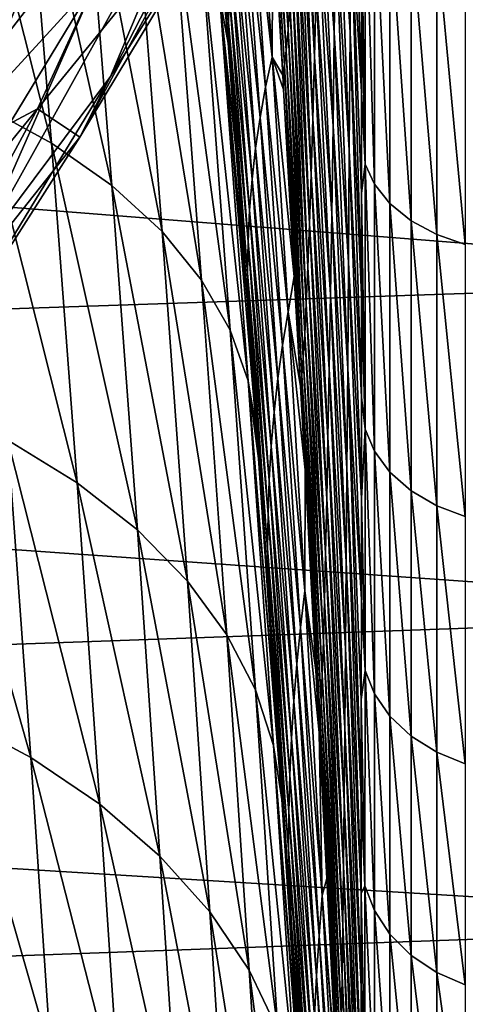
# Model space of a CAD drawing. Header units: metres. Extents: x -150 to 146, y -127 to 82.
# Tile 177 of 256: x 139.85 to 141.77, y -17.02 to -12.78. Entities that reach past the tile are written whole.
import ezdxf

# ---------------------------------------------------------------- set-up
doc = ezdxf.new("R2010")
doc.units = ezdxf.units.M
doc.layers.add('solid_ELLA_AP_WANNE_SW0001', color=7, linetype='CONTINUOUS')

msp = doc.modelspace()

# ---------------------------------------------------------------- linework, layer by layer
at = {"layer": 'solid_ELLA_AP_WANNE_SW0001'}
for points in [[(140.57962, -10.969088, -23.965221), (140.736191, -12.693287, -23.509228), (140.750381, -12.879901, -23.402994)], [(140.57962, -10.969088, -23.965221), (140.750381, -12.879901, -23.402994), (140.715317, -12.685892, -23.063654)], [(143.680542, -12.361906, 19.395445), (129.853088, -11.141673, 20.12121), (129.853088, -12.796, 19.111837)], [(140.244064, -13.022439, -1.463219), (141.198685, -11.16499, -2.347024), (140.702118, -11.931687, -3.105833)], [(140.244064, -13.022439, -1.463219), (140.798813, -12.142825, -0.589349), (141.198685, -11.16499, -2.347024)], [(141.219238, -11.952139, -71.203545), (141.225235, -11.475572, -71.876038), (141.275284, -12.831608, -72.262512)], [(141.225235, -11.475572, -71.876038), (141.278763, -12.298133, -72.899628), (141.275284, -12.831608, -72.262512)], [(141.06076, -11.768947, -65.634369), (141.070251, -11.510889, -66.400734), (141.12175, -12.938793, -66.237534)], [(141.070251, -11.510889, -66.400734), (141.129288, -12.646799, -67.014641), (141.12175, -12.938793, -66.237534)], [(139.563232, -11.634864, -21.072533), (139.989502, -13.309656, -20.429131), (139.689346, -13.146379, -20.151321)], [(139.563232, -11.634864, -21.072533), (139.865219, -11.777221, -21.365191), (139.989502, -13.309656, -20.429131)], [(139.640564, -13.199569, -4.778028), (140.27951, -11.639323, -5.894131), (139.840714, -12.056968, -6.58533)], [(139.640564, -13.199569, -4.778028), (140.184708, -12.604594, -3.920872), (140.27951, -11.639323, -5.894131)], [(140.931946, -11.72576, -59.627136), (140.94165, -11.643371, -60.443764), (141.008347, -12.821463, -60.856384)], [(140.94165, -11.643371, -60.443764), (141.016541, -12.706763, -61.668255), (141.008347, -12.821463, -60.856384)], [(141.144852, -11.987736, -68.527588), (141.152847, -11.621915, -69.2612), (141.207535, -12.833137, -69.797722)], [(141.152847, -11.621915, -69.2612), (141.213333, -12.404967, -70.510391), (141.207535, -12.833137, -69.797722)], [(140.922531, -11.784986, -58.808826), (140.931946, -11.72576, -59.627136), (141.000397, -12.911357, -60.040962)], [(140.931946, -11.72576, -59.627136), (141.008347, -12.821463, -60.856384), (141.000397, -12.911357, -60.040962)], [(141.278763, -12.298133, -72.899628), (141.282303, -11.741104, -73.512817), (141.323898, -13.088902, -73.720642)], [(141.282303, -11.741104, -73.512817), (141.323853, -12.654087, -74.108871), (141.323898, -13.088902, -73.720642)], [(139.865219, -11.777221, -21.365191), (140.249649, -13.492385, -20.73057), (139.989502, -13.309656, -20.429131)], [(139.865219, -11.777221, -21.365191), (140.12677, -11.937754, -21.682779), (140.249649, -13.492385, -20.73057)], [(141.051498, -12.004012, -64.857513), (141.06076, -11.768947, -65.634369), (141.11438, -13.204934, -65.448166)], [(141.06076, -11.768947, -65.634369), (141.12175, -12.938793, -66.237534), (141.11438, -13.204934, -65.448166)], [(140.674835, -11.8064, -28.158285), (140.752228, -12.789687, -28.112988), (140.69545, -12.15593, -24.470146)], [(140.754929, -12.66428, -31.829077), (140.752228, -12.789687, -28.112988), (140.674835, -11.8064, -28.158285)], [(140.922531, -11.784986, -58.808826), (140.985214, -13.01705, -58.404144), (140.942719, -12.302055, -58.159)], [(140.922531, -11.784986, -58.808826), (140.992661, -12.976336, -59.223095), (140.985214, -13.01705, -58.404144)], [(140.922531, -11.784986, -58.808826), (141.000397, -12.911357, -60.040962), (140.992661, -12.976336, -59.223095)], [(139.652481, -13.814076, -2.395124), (140.702118, -11.931687, -3.105833), (140.184708, -12.604594, -3.920872)], [(139.652481, -13.814076, -2.395124), (140.244064, -13.022439, -1.463219), (140.702118, -11.931687, -3.105833)], [(140.12677, -11.937754, -21.682779), (140.465729, -13.690544, -21.049215), (140.249649, -13.492385, -20.73057)], [(140.12677, -11.937754, -21.682779), (140.343796, -12.112887, -22.018505), (140.465729, -13.690544, -21.049215)], [(140.875259, -11.940543, -54.229591), (140.940048, -12.939069, -54.531906), (140.842255, -12.057524, -50.474987)], [(140.942719, -12.302055, -58.159), (140.940048, -12.939069, -54.531906), (140.875259, -11.940543, -54.229591)], [(141.213333, -12.404967, -70.510391), (141.219238, -11.952139, -71.203545), (141.271881, -13.340564, -71.602631)], [(141.219238, -11.952139, -71.203545), (141.275284, -12.831608, -72.262512), (141.271881, -13.340564, -71.602631)], [(139.284515, -13.506558, 5.406961), (140.484161, -11.954402, 4.305346), (139.929962, -13.161298, 3.432348)], [(139.284515, -13.506558, 5.406961), (139.83725, -12.2259, 6.277661), (140.484161, -11.954402, 4.305346)], [(139.929962, -13.161298, 3.432348), (140.484161, -11.954402, 4.305346), (140.672623, -12.249282, 1.802276)], [(141.136993, -12.329572, -67.778366), (141.144852, -11.987736, -68.527588), (141.201843, -13.235744, -69.066666)], [(141.144852, -11.987736, -68.527588), (141.207535, -12.833137, -69.797722), (141.201843, -13.235744, -69.066666)], [(141.042435, -12.215667, -64.071289), (141.051498, -12.004012, -64.857513), (141.107162, -13.444711, -64.647751)], [(141.051498, -12.004012, -64.857513), (141.11438, -13.204934, -65.448166), (141.107162, -13.444711, -64.647751)], [(140.842255, -12.057524, -50.474987), (140.911621, -13.068822, -50.733875), (140.814575, -12.176015, -46.730534)], [(140.940048, -12.939069, -54.531906), (140.911621, -13.068822, -50.733875), (140.842255, -12.057524, -50.474987)], [(140.343796, -12.112887, -22.018505), (140.63559, -13.899713, -21.378288), (140.465729, -13.690544, -21.049215)], [(140.343796, -12.112887, -22.018505), (140.514145, -12.298656, -22.365198), (140.63559, -13.899713, -21.378288)], [(140.112198, -13.284482, 0.919459), (140.798813, -12.142825, -0.589349), (140.244064, -13.022439, -1.463219)], [(140.112198, -13.284482, 0.919459), (140.672623, -12.249282, 1.802276), (140.798813, -12.142825, -0.589349)], [(140.736191, -12.693287, -23.509228), (140.69545, -12.15593, -24.470146), (140.77092, -13.134495, -24.375166)], [(140.752228, -12.789687, -28.112988), (140.77092, -13.134495, -24.375166), (140.69545, -12.15593, -24.470146)], [(141.339828, -13.400149, -73.598473), (141.323776, -12.222025, -74.472191), (141.339691, -12.163116, -74.678627)], [(141.339691, -12.163116, -74.678627), (141.380356, -12.241933, -74.777023), (141.380463, -13.487007, -73.689865)], [(141.339828, -13.400149, -73.598473), (141.339691, -12.163116, -74.678627), (141.380463, -13.487007, -73.689865)], [(140.814575, -12.176015, -46.730534), (140.887772, -13.19971, -46.943188), (140.792114, -12.296005, -42.995392)], [(140.911621, -13.068822, -50.733875), (140.887772, -13.19971, -46.943188), (140.814575, -12.176015, -46.730534)], [(139.929962, -13.161298, 3.432348), (140.672623, -12.249282, 1.802276), (140.112198, -13.284482, 0.919459)], [(141.033585, -12.403569, -63.276878), (141.042435, -12.215667, -64.071289), (141.100128, -13.65771, -63.837601)], [(141.042435, -12.215667, -64.071289), (141.107162, -13.444711, -64.647751), (141.100128, -13.65771, -63.837601)], [(141.339828, -13.400149, -73.598473), (141.323853, -12.654087, -74.108871), (141.323776, -12.222025, -74.472191)], [(141.380356, -12.241933, -74.777023), (141.447021, -12.317258, -74.871071), (141.447098, -13.570023, -73.777214)], [(141.380463, -13.487007, -73.689865), (141.380356, -12.241933, -74.777023), (141.447098, -13.570023, -73.777214)], [(140.514145, -12.298656, -22.365198), (140.758896, -14.115364, -21.711088), (140.63559, -13.899713, -21.378288)], [(140.514145, -12.298656, -22.365198), (140.637512, -12.490973, -22.715773), (140.758896, -14.115364, -21.711088)], [(140.792114, -12.296005, -42.995392), (140.868393, -13.331724, -43.159229), (140.774765, -12.417477, -39.268166)], [(140.887772, -13.19971, -46.943188), (140.868393, -13.331724, -43.159229), (140.792114, -12.296005, -42.995392)], [(140.942719, -12.302055, -58.159), (140.985214, -13.01705, -58.404144), (140.940048, -12.939069, -54.531906)], [(141.129288, -12.646799, -67.014641), (141.136993, -12.329572, -67.778366), (141.196259, -13.612039, -68.318398)], [(141.136993, -12.329572, -67.778366), (141.201843, -13.235744, -69.066666), (141.196259, -13.612039, -68.318398)], [(141.275284, -12.831608, -72.262512), (141.278763, -12.298133, -72.899628), (141.323959, -13.964556, -72.861565)], [(141.278763, -12.298133, -72.899628), (141.323944, -13.525604, -73.305847), (141.323959, -13.964556, -72.861565)], [(141.278763, -12.298133, -72.899628), (141.323898, -13.088902, -73.720642), (141.323944, -13.525604, -73.305847)], [(141.447021, -12.317258, -74.871071), (141.537994, -12.384173, -74.954628), (141.53804, -13.643779, -73.854836)], [(141.447098, -13.570023, -73.777214), (141.447021, -12.317258, -74.871071), (141.53804, -13.643779, -73.854836)], [(143.680542, -13.892014, 18.330629), (143.680542, -12.361906, 19.395445), (129.853088, -12.796, 19.111837)], [(140.774765, -12.417477, -39.268166), (140.853439, -13.464849, -39.38097), (140.762405, -12.54025, -35.546757)], [(140.868393, -13.331724, -43.159229), (140.853439, -13.464849, -39.38097), (140.774765, -12.417477, -39.268166)], [(141.024948, -12.567381, -62.475471), (141.033585, -12.403569, -63.276878), (141.093262, -13.843525, -63.019024)], [(141.033585, -12.403569, -63.276878), (141.100128, -13.65771, -63.837601), (141.093262, -13.843525, -63.019024)], [(141.207535, -12.833137, -69.797722), (141.213333, -12.404967, -70.510391), (141.268524, -13.824045, -70.921158)], [(141.213333, -12.404967, -70.510391), (141.271881, -13.340564, -71.602631), (141.268524, -13.824045, -70.921158)], [(141.537994, -12.384173, -74.954628), (141.648514, -12.43838, -75.022331), (141.648544, -13.703538, -73.917732)], [(141.53804, -13.643779, -73.854836), (141.537994, -12.384173, -74.954628), (141.648544, -13.703538, -73.917732)], [(141.648514, -12.43838, -75.022331), (141.77153, -12.477073, -75.070679), (141.77153, -13.746204, -73.962646)], [(141.648544, -13.703538, -73.917732), (141.648514, -12.43838, -75.022331), (141.77153, -13.746204, -73.962646)], [(140.637512, -12.490973, -22.715773), (140.83699, -14.333152, -22.041384), (140.758896, -14.115364, -21.711088)], [(140.637512, -12.490973, -22.715773), (140.715317, -12.685892, -23.063654), (140.83699, -14.333152, -22.041384)], [(140.762405, -12.54025, -35.546757), (140.842773, -13.598893, -35.606869), (140.754929, -12.66428, -31.829077)], [(140.853439, -13.464849, -39.38097), (140.842773, -13.598893, -35.606869), (140.762405, -12.54025, -35.546757)], [(141.016541, -12.706763, -61.668255), (141.024948, -12.567381, -62.475471), (141.086563, -14.001748, -62.193329)], [(141.024948, -12.567381, -62.475471), (141.093262, -13.843525, -63.019024), (141.086563, -14.001748, -62.193329)], [(139.02803, -14.512389, -3.378767), (140.184708, -12.604594, -3.920872), (139.640564, -13.199569, -4.778028)], [(139.02803, -14.512389, -3.378767), (139.652481, -13.814076, -2.395124), (140.184708, -12.604594, -3.920872)], [(140.754929, -12.66428, -31.829077), (140.836334, -13.733816, -31.835394), (140.752228, -12.789687, -28.112988)], [(140.842773, -13.598893, -35.606869), (140.836334, -13.733816, -31.835394), (140.754929, -12.66428, -31.829077)], [(141.12175, -12.938793, -66.237534), (141.129288, -12.646799, -67.014641), (141.190796, -13.961334, -67.5541)], [(141.129288, -12.646799, -67.014641), (141.196259, -13.612039, -68.318398), (141.190796, -13.961334, -67.5541)], [(141.339828, -13.400149, -73.598473), (141.323898, -13.088902, -73.720642), (141.323853, -12.654087, -74.108871)], [(140.715317, -12.685892, -23.063654), (140.750381, -12.879901, -23.402994), (140.7854, -13.346669, -23.128778)], [(140.715317, -12.685892, -23.063654), (140.7854, -13.346669, -23.128778), (140.833313, -13.999932, -22.723932)], [(140.715317, -12.685892, -23.063654), (140.833313, -13.999932, -22.723932), (140.872574, -14.547802, -22.364595)], [(140.715317, -12.685892, -23.063654), (140.872574, -14.547802, -22.364595), (140.83699, -14.333152, -22.041384)], [(140.750381, -12.879901, -23.402994), (140.736191, -12.693287, -23.509228), (140.77092, -13.134495, -24.375166)], [(141.008347, -12.821463, -60.856384), (141.016541, -12.706763, -61.668255), (141.080048, -14.132056, -61.361805)], [(141.016541, -12.706763, -61.668255), (141.086563, -14.001748, -62.193329), (141.080048, -14.132056, -61.361805)], [(143.680542, -13.892014, 18.330629), (129.853088, -12.796, 19.111837), (129.853088, -14.359484, 17.966782)], [(140.752228, -12.789687, -28.112988), (140.834045, -13.86977, -28.064993), (140.77092, -13.134495, -24.375166)], [(140.836334, -13.733816, -31.835394), (140.834045, -13.86977, -28.064993), (140.752228, -12.789687, -28.112988)], [(141.000397, -12.911357, -60.040962), (141.008347, -12.821463, -60.856384), (141.0737, -14.234284, -60.525688)], [(141.008347, -12.821463, -60.856384), (141.080048, -14.132056, -61.361805), (141.0737, -14.234284, -60.525688)], [(141.201843, -13.235744, -69.066666), (141.207535, -12.833137, -69.797722), (141.265228, -14.281095, -70.219246)], [(141.207535, -12.833137, -69.797722), (141.268524, -13.824045, -70.921158), (141.265228, -14.281095, -70.219246)], [(141.271881, -13.340564, -71.602631), (141.275284, -12.831608, -72.262512), (141.323959, -14.4035, -72.387123)], [(141.275284, -12.831608, -72.262512), (141.323959, -13.964556, -72.861565), (141.323959, -14.4035, -72.387123)], [(140.7854, -13.346669, -23.128778), (140.750381, -12.879901, -23.402994), (140.77092, -13.134495, -24.375166)], [(140.992661, -12.976336, -59.223095), (141.000397, -12.911357, -60.040962), (141.067551, -14.308288, -59.686211)], [(141.000397, -12.911357, -60.040962), (141.0737, -14.234284, -60.525688), (141.067551, -14.308288, -59.686211)], [(140.940048, -12.939069, -54.531906), (141.008286, -14.035626, -54.849106), (140.911621, -13.068822, -50.733875)], [(141.035187, -13.884485, -58.692432), (141.008286, -14.035626, -54.849106), (140.940048, -12.939069, -54.531906)], [(140.988846, -13.079097, -58.425087), (141.035187, -13.884485, -58.692432), (140.940048, -12.939069, -54.531906)], [(140.985214, -13.01705, -58.404144), (140.988846, -13.079097, -58.425087), (140.940048, -12.939069, -54.531906)], [(141.11438, -13.204934, -65.448166), (141.12175, -12.938793, -66.237534), (141.18544, -14.282944, -66.774963)], [(141.12175, -12.938793, -66.237534), (141.190796, -13.961334, -67.5541), (141.18544, -14.282944, -66.774963)], [(140.992661, -12.976336, -59.223095), (140.988846, -13.079097, -58.425087), (140.985214, -13.01705, -58.404144)], [(140.992661, -12.976336, -59.223095), (141.035187, -13.884485, -58.692432), (140.988846, -13.079097, -58.425087)], [(140.992661, -12.976336, -59.223095), (141.061737, -14.356944, -58.845581), (141.035187, -13.884485, -58.692432)], [(140.992661, -12.976336, -59.223095), (141.067551, -14.308288, -59.686211), (141.061737, -14.356944, -58.845581)], [(139.50827, -14.230711, -0.031865), (140.244064, -13.022439, -1.463219), (139.652481, -13.814076, -2.395124)], [(139.50827, -14.230711, -0.031865), (140.112198, -13.284482, 0.919459), (140.244064, -13.022439, -1.463219)], [(140.911621, -13.068822, -50.733875), (140.98468, -14.178954, -51.004353), (140.887772, -13.19971, -46.943188)], [(141.008286, -14.035626, -54.849106), (140.98468, -14.178954, -51.004353), (140.911621, -13.068822, -50.733875)], [(141.339828, -13.400149, -73.598473), (141.323944, -13.525604, -73.305847), (141.323898, -13.088902, -73.720642)], [(140.7854, -13.346669, -23.128778), (140.77092, -13.134495, -24.375166), (140.85051, -14.205934, -24.275658)], [(140.834045, -13.86977, -28.064993), (140.85051, -14.205934, -24.275658), (140.77092, -13.134495, -24.375166)], [(138.678619, -14.700573, 4.452528), (139.929962, -13.161298, 3.432348), (139.324478, -14.279105, 2.478546)], [(138.678619, -14.700573, 4.452528), (139.284515, -13.506558, 5.406961), (139.929962, -13.161298, 3.432348)], [(139.324478, -14.279105, 2.478546), (139.929962, -13.161298, 3.432348), (140.112198, -13.284482, 0.919459)], [(139.689346, -13.146379, -20.151321), (140.100449, -14.771631, -19.383974), (139.801773, -14.588671, -19.12191)], [(139.689346, -13.146379, -20.151321), (139.989502, -13.309656, -20.429131), (140.100449, -14.771631, -19.383974)], [(140.887772, -13.19971, -46.943188), (140.964859, -14.323088, -47.164471), (140.868393, -13.331724, -43.159229)], [(140.98468, -14.178954, -51.004353), (140.964859, -14.323088, -47.164471), (140.887772, -13.19971, -46.943188)], [(141.107162, -13.444711, -64.647751), (141.11438, -13.204934, -65.448166), (141.180206, -14.576187, -65.982178)], [(141.11438, -13.204934, -65.448166), (141.18544, -14.282944, -66.774963), (141.180206, -14.576187, -65.982178)], [(141.196259, -13.612039, -68.318398), (141.201843, -13.235744, -69.066666), (141.262009, -14.710803, -69.49807)], [(141.201843, -13.235744, -69.066666), (141.265228, -14.281095, -70.219246), (141.262009, -14.710803, -69.49807)], [(139.324478, -14.279105, 2.478546), (140.112198, -13.284482, 0.919459), (139.50827, -14.230711, -0.031865)], [(139.989502, -13.309656, -20.429131), (140.359467, -14.97523, -19.668356), (140.100449, -14.771631, -19.383974)], [(139.989502, -13.309656, -20.429131), (140.249649, -13.492385, -20.73057), (140.359467, -14.97523, -19.668356)], [(140.833313, -13.999932, -22.723932), (140.7854, -13.346669, -23.128778), (140.85051, -14.205934, -24.275658)], [(140.868393, -13.331724, -43.159229), (140.948761, -14.46802, -43.329037), (140.853439, -13.464849, -39.38097)], [(140.964859, -14.323088, -47.164471), (140.948761, -14.46802, -43.329037), (140.868393, -13.331724, -43.159229)], [(141.268524, -13.824045, -70.921158), (141.271881, -13.340564, -71.602631), (141.323929, -14.840302, -71.881554)], [(141.271881, -13.340564, -71.602631), (141.323959, -14.4035, -72.387123), (141.323929, -14.840302, -71.881554)], [(141.339844, -14.54161, -72.417664), (141.323944, -13.525604, -73.305847), (141.339828, -13.400149, -73.598473)], [(141.339828, -13.400149, -73.598473), (141.380463, -13.487007, -73.689865), (141.380478, -14.635879, -72.501389)], [(141.339844, -14.54161, -72.417664), (141.339828, -13.400149, -73.598473), (141.380478, -14.635879, -72.501389)], [(140.853439, -13.464849, -39.38097), (140.936325, -14.613742, -39.497349), (140.842773, -13.598893, -35.606869)], [(140.948761, -14.46802, -43.329037), (140.936325, -14.613742, -39.497349), (140.853439, -13.464849, -39.38097)], [(141.100128, -13.65771, -63.837601), (141.107162, -13.444711, -64.647751), (141.175079, -14.840498, -65.177048)], [(141.107162, -13.444711, -64.647751), (141.180206, -14.576187, -65.982178), (141.175079, -14.840498, -65.177048)], [(140.249649, -13.492385, -20.73057), (140.574799, -15.195032, -19.969019), (140.359467, -14.97523, -19.668356)], [(140.249649, -13.492385, -20.73057), (140.465729, -13.690544, -21.049215), (140.574799, -15.195032, -19.969019)], [(141.380463, -13.487007, -73.689865), (141.447098, -13.570023, -73.777214), (141.447113, -14.725981, -72.581421)], [(141.380478, -14.635879, -72.501389), (141.380463, -13.487007, -73.689865), (141.447113, -14.725981, -72.581421)], [(141.339844, -14.54161, -72.417664), (141.323959, -13.964556, -72.861565), (141.323944, -13.525604, -73.305847)], [(140.842773, -13.598893, -35.606869), (140.92746, -14.760039, -35.668346), (140.836334, -13.733816, -31.835394)], [(140.936325, -14.613742, -39.497349), (140.92746, -14.760039, -35.668346), (140.842773, -13.598893, -35.606869)], [(141.447098, -13.570023, -73.777214), (141.53804, -13.643779, -73.854836), (141.53804, -14.806035, -72.652527)], [(141.447113, -14.725981, -72.581421), (141.447098, -13.570023, -73.777214), (141.53804, -14.806035, -72.652527)], [(141.190796, -13.961334, -67.5541), (141.196259, -13.612039, -68.318398), (141.258835, -15.11242, -68.758835)], [(141.196259, -13.612039, -68.318398), (141.262009, -14.710803, -69.49807), (141.258835, -15.11242, -68.758835)], [(141.53804, -13.643779, -73.854836), (141.648544, -13.703538, -73.917732), (141.648544, -14.870901, -72.710152)], [(141.53804, -14.806035, -72.652527), (141.53804, -13.643779, -73.854836), (141.648544, -14.870901, -72.710152)], [(140.465729, -13.690544, -21.049215), (140.744278, -15.426188, -20.279585), (140.574799, -15.195032, -19.969019)], [(140.465729, -13.690544, -21.049215), (140.63559, -13.899713, -21.378288), (140.744278, -15.426188, -20.279585)], [(141.093262, -13.843525, -63.019024), (141.100128, -13.65771, -63.837601), (141.170074, -15.075409, -64.360962)], [(141.100128, -13.65771, -63.837601), (141.175079, -14.840498, -65.177048), (141.170074, -15.075409, -64.360962)], [(140.836334, -13.733816, -31.835394), (140.922134, -14.906878, -31.841009), (140.834045, -13.86977, -28.064993)], [(140.92746, -14.760039, -35.668346), (140.922134, -14.906878, -31.841009), (140.836334, -13.733816, -31.835394)], [(141.648544, -13.703538, -73.917732), (141.77153, -13.746204, -73.962646), (141.77153, -14.917219, -72.751305)], [(141.648544, -14.870901, -72.710152), (141.648544, -13.703538, -73.917732), (141.77153, -14.917219, -72.751305)], [(141.086563, -14.001748, -62.193329), (141.093262, -13.843525, -63.019024), (141.165192, -15.280458, -63.535332)], [(141.093262, -13.843525, -63.019024), (141.170074, -15.075409, -64.360962), (141.165192, -15.280458, -63.535332)], [(141.265228, -14.281095, -70.219246), (141.268524, -13.824045, -70.921158), (141.323868, -15.274908, -71.341248)], [(141.268524, -13.824045, -70.921158), (141.323929, -14.840302, -71.881554), (141.323868, -15.274908, -71.341248)], [(143.680542, -15.330934, 17.145334), (143.680542, -13.892014, 18.330629), (129.853088, -14.359484, 17.966782)], [(140.63559, -13.899713, -21.378288), (140.867523, -15.663761, -20.593742), (140.744278, -15.426188, -20.279585)], [(140.63559, -13.899713, -21.378288), (140.758896, -14.115364, -21.711088), (140.867523, -15.663761, -20.593742)], [(140.834045, -13.86977, -28.064993), (140.920288, -15.054446, -28.014277), (140.85051, -14.205934, -24.275658)], [(140.922134, -14.906878, -31.841009), (140.920288, -15.054446, -28.014277), (140.834045, -13.86977, -28.064993)], [(141.035187, -13.884485, -58.692432), (141.061737, -14.356944, -58.845581), (141.008286, -14.035626, -54.849106)], [(141.18544, -14.282944, -66.774963), (141.190796, -13.961334, -67.5541), (141.255737, -15.485229, -68.002754)], [(141.190796, -13.961334, -67.5541), (141.258835, -15.11242, -68.758835), (141.255737, -15.485229, -68.002754)], [(141.339844, -14.54161, -72.417664), (141.323959, -14.4035, -72.387123), (141.323959, -13.964556, -72.861565)], [(140.872574, -14.547802, -22.364595), (140.833313, -13.999932, -22.723932), (140.85051, -14.205934, -24.275658)], [(141.080048, -14.132056, -61.361805), (141.086563, -14.001748, -62.193329), (141.160431, -15.455185, -62.701557)], [(141.086563, -14.001748, -62.193329), (141.165192, -15.280458, -63.535332), (141.160431, -15.455185, -62.701557)], [(141.008286, -14.035626, -54.849106), (141.079987, -15.236862, -55.180965), (140.98468, -14.178954, -51.004353)], [(141.081604, -14.715696, -58.960167), (141.079987, -15.236862, -55.180965), (141.008286, -14.035626, -54.849106)], [(141.061737, -14.356944, -58.845581), (141.081604, -14.715696, -58.960167), (141.008286, -14.035626, -54.849106)], [(140.758896, -14.115364, -21.711088), (140.945892, -15.903029, -20.905622), (140.867523, -15.663761, -20.593742)], [(140.758896, -14.115364, -21.711088), (140.83699, -14.333152, -22.041384), (140.945892, -15.903029, -20.905622)], [(141.0737, -14.234284, -60.525688), (141.080048, -14.132056, -61.361805), (141.155792, -15.59922, -61.861012)], [(141.080048, -14.132056, -61.361805), (141.160431, -15.455185, -62.701557), (141.155792, -15.59922, -61.861012)], [(140.98468, -14.178954, -51.004353), (141.061447, -15.394584, -51.28606), (140.964859, -14.323088, -47.164471)], [(141.079987, -15.236862, -55.180965), (141.061447, -15.394584, -51.28606), (140.98468, -14.178954, -51.004353)], [(140.872574, -14.547802, -22.364595), (140.85051, -14.205934, -24.275658), (140.934189, -15.377025, -24.171734)], [(140.920288, -15.054446, -28.014277), (140.934189, -15.377025, -24.171734), (140.85051, -14.205934, -24.275658)], [(141.067551, -14.308288, -59.686211), (141.0737, -14.234284, -60.525688), (141.151276, -15.712371, -61.01503)], [(141.0737, -14.234284, -60.525688), (141.155792, -15.59922, -61.861012), (141.151276, -15.712371, -61.01503)], [(141.180206, -14.576187, -65.982178), (141.18544, -14.282944, -66.774963), (141.252686, -15.828517, -67.231041)], [(141.18544, -14.282944, -66.774963), (141.255737, -15.485229, -68.002754), (141.252686, -15.828517, -67.231041)], [(141.262009, -14.710803, -69.49807), (141.265228, -14.281095, -70.219246), (141.323685, -16.127558, -70.151283)], [(141.265228, -14.281095, -70.219246), (141.323792, -15.705253, -70.76442), (141.323685, -16.127558, -70.151283)], [(141.265228, -14.281095, -70.219246), (141.323868, -15.274908, -71.341248), (141.323792, -15.705253, -70.76442)], [(140.964859, -14.323088, -47.164471), (141.045853, -15.552837, -47.393951), (140.948761, -14.46802, -43.329037)], [(141.061447, -15.394584, -51.28606), (141.045853, -15.552837, -47.393951), (140.964859, -14.323088, -47.164471)], [(141.067551, -14.308288, -59.686211), (141.081604, -14.715696, -58.960167), (141.061737, -14.356944, -58.845581)], [(141.067551, -14.308288, -59.686211), (141.142715, -15.847516, -59.312721), (141.128387, -15.578188, -59.23)], [(141.067551, -14.308288, -59.686211), (141.146881, -15.794459, -60.164944), (141.142715, -15.847516, -59.312721)], [(141.067551, -14.308288, -59.686211), (141.128387, -15.578188, -59.23), (141.081604, -14.715696, -58.960167)], [(141.067551, -14.308288, -59.686211), (141.151276, -15.712371, -61.01503), (141.146881, -15.794459, -60.164944)], [(143.680542, -15.330934, 17.145334), (129.853088, -14.359484, 17.966782), (129.853088, -15.821021, 16.69417)], [(140.83699, -14.333152, -22.041384), (140.872574, -14.547802, -22.364595), (140.881058, -14.667723, -22.283451)], [(140.83699, -14.333152, -22.041384), (140.881058, -14.667723, -22.283451), (140.973572, -16.012402, -21.308804)], [(140.83699, -14.333152, -22.041384), (140.973572, -16.012402, -21.308804), (140.981781, -16.135006, -21.213732)], [(140.83699, -14.333152, -22.041384), (140.981781, -16.135006, -21.213732), (140.945892, -15.903029, -20.905622)], [(141.339844, -14.54161, -72.417664), (141.323929, -14.840302, -71.881554), (141.323959, -14.4035, -72.387123)], [(139.469101, -14.430063, -18.887445), (139.900955, -15.954047, -17.989672), (139.569489, -15.778346, -17.770052)], [(139.469101, -14.430063, -18.887445), (139.801773, -14.588671, -19.12191), (139.900955, -15.954047, -17.989672)], [(140.948761, -14.46802, -43.329037), (141.033203, -15.71162, -43.504383), (140.936325, -14.613742, -39.497349)], [(141.045853, -15.552837, -47.393951), (141.033203, -15.71162, -43.504383), (140.948761, -14.46802, -43.329037)], [(140.881058, -14.667723, -22.283451), (140.872574, -14.547802, -22.364595), (140.934189, -15.377025, -24.171734)], [(141.175079, -14.840498, -65.177048), (141.180206, -14.576187, -65.982178), (141.24971, -16.141577, -66.444923)], [(141.180206, -14.576187, -65.982178), (141.252686, -15.828517, -67.231041), (141.24971, -16.141577, -66.444923)], [(141.339752, -15.579638, -71.144814), (141.323929, -14.840302, -71.881554), (141.339844, -14.54161, -72.417664)], [(141.339752, -15.579638, -71.144814), (141.339844, -14.54161, -72.417664), (141.380417, -15.680625, -71.220299)], [(141.339844, -14.54161, -72.417664), (141.380478, -14.635879, -72.501389), (141.380417, -15.680625, -71.220299)], [(139.801773, -14.588671, -19.12191), (140.198654, -16.155571, -18.235239), (139.900955, -15.954047, -17.989672)], [(139.801773, -14.588671, -19.12191), (140.100449, -14.771631, -19.383974), (140.198654, -16.155571, -18.235239)], [(140.936325, -14.613742, -39.497349), (141.023422, -15.870924, -39.61692), (140.92746, -14.760039, -35.668346)], [(141.033203, -15.71162, -43.504383), (141.023422, -15.870924, -39.61692), (140.936325, -14.613742, -39.497349)], [(141.380417, -15.680625, -71.220299), (141.380478, -14.635879, -72.501389), (141.447067, -15.777144, -71.292435)], [(141.380478, -14.635879, -72.501389), (141.447113, -14.725981, -72.581421), (141.447067, -15.777144, -71.292435)], [(140.973572, -16.012402, -21.308804), (140.881058, -14.667723, -22.283451), (140.934189, -15.377025, -24.171734)], [(141.081604, -14.715696, -58.960167), (141.128387, -15.578188, -59.23), (141.079987, -15.236862, -55.180965)], [(141.258835, -15.11242, -68.758835), (141.262009, -14.710803, -69.49807), (141.323532, -16.540817, -69.497787)], [(141.262009, -14.710803, -69.49807), (141.323685, -16.127558, -70.151283), (141.323532, -16.540817, -69.497787)], [(141.447067, -15.777144, -71.292435), (141.447113, -14.725981, -72.581421), (141.538025, -15.8629, -71.356529)], [(141.447113, -14.725981, -72.581421), (141.53804, -14.806035, -72.652527), (141.538025, -15.8629, -71.356529)], [(140.100449, -14.771631, -19.383974), (140.45697, -16.378849, -18.501827), (140.198654, -16.155571, -18.235239)], [(140.100449, -14.771631, -19.383974), (140.359467, -14.97523, -19.668356), (140.45697, -16.378849, -18.501827)], [(140.92746, -14.760039, -35.668346), (141.016479, -16.030512, -35.730915), (140.922134, -14.906878, -31.841009)], [(141.023422, -15.870924, -39.61692), (141.016479, -16.030512, -35.730915), (140.92746, -14.760039, -35.668346)], [(141.538025, -15.8629, -71.356529), (141.53804, -14.806035, -72.652527), (141.648529, -15.932381, -71.408463)], [(141.53804, -14.806035, -72.652527), (141.648544, -14.870901, -72.710152), (141.648529, -15.932381, -71.408463)], [(141.170074, -15.075409, -64.360962), (141.175079, -14.840498, -65.177048), (141.246811, -16.423841, -65.64576)], [(141.175079, -14.840498, -65.177048), (141.24971, -16.141577, -66.444923), (141.246811, -16.423841, -65.64576)], [(141.339752, -15.579638, -71.144814), (141.323868, -15.274908, -71.341248), (141.323929, -14.840302, -71.881554)], [(141.648529, -15.932381, -71.408463), (141.648544, -14.870901, -72.710152), (141.77153, -15.981991, -71.445541)], [(141.648544, -14.870901, -72.710152), (141.77153, -14.917219, -72.751305), (141.77153, -15.981991, -71.445541)], [(140.922134, -14.906878, -31.841009), (141.012329, -16.190357, -31.84576), (140.920288, -15.054446, -28.014277)], [(141.016479, -16.030512, -35.730915), (141.012329, -16.190357, -31.84576), (140.922134, -14.906878, -31.841009)], [(140.359467, -14.97523, -19.668356), (140.67189, -16.619055, -18.783792), (140.45697, -16.378849, -18.501827)], [(140.359467, -14.97523, -19.668356), (140.574799, -15.195032, -19.969019), (140.67189, -16.619055, -18.783792)], [(140.920288, -15.054446, -28.014277), (141.010941, -16.350679, -27.960821), (140.934189, -15.377025, -24.171734)], [(141.012329, -16.190357, -31.84576), (141.010941, -16.350679, -27.960821), (140.920288, -15.054446, -28.014277)], [(141.165192, -15.280458, -63.535332), (141.170074, -15.075409, -64.360962), (141.243958, -16.674818, -64.834984)], [(141.170074, -15.075409, -64.360962), (141.246811, -16.423841, -65.64576), (141.243958, -16.674818, -64.834984)], [(141.255737, -15.485229, -68.002754), (141.258835, -15.11242, -68.758835), (141.323334, -16.942581, -68.801224)], [(141.258835, -15.11242, -68.758835), (141.323532, -16.540817, -69.497787), (141.323334, -16.942581, -68.801224)], [(140.574799, -15.195032, -19.969019), (140.841202, -16.870939, -19.075163), (140.67189, -16.619055, -18.783792)], [(140.574799, -15.195032, -19.969019), (140.744278, -15.426188, -20.279585), (140.841202, -16.870939, -19.075163)], [(141.079987, -15.236862, -55.180965), (141.155151, -16.549208, -55.527279), (141.061447, -15.394584, -51.28606)], [(141.142715, -15.847516, -59.312721), (141.155151, -16.549208, -55.527279), (141.079987, -15.236862, -55.180965)], [(141.128387, -15.578188, -59.23), (141.142715, -15.847516, -59.312721), (141.079987, -15.236862, -55.180965)], [(141.160431, -15.455185, -62.701557), (141.165192, -15.280458, -63.535332), (141.24118, -16.894014, -64.014046)], [(141.165192, -15.280458, -63.535332), (141.243958, -16.674818, -64.834984), (141.24118, -16.894014, -64.014046)], [(141.339752, -15.579638, -71.144814), (141.323792, -15.705253, -70.76442), (141.323868, -15.274908, -71.341248)], [(143.680542, -16.669073, 15.847461), (143.680542, -15.330934, 17.145334), (129.853088, -15.821021, 16.69417)], [(140.973572, -16.012402, -21.308804), (140.934189, -15.377025, -24.171734), (141.021973, -16.654102, -24.063499)], [(141.010941, -16.350679, -27.960821), (141.021973, -16.654102, -24.063499), (140.934189, -15.377025, -24.171734)], [(140.744278, -15.426188, -20.279585), (140.964554, -17.129177, -19.370031), (140.841202, -16.870939, -19.075163)], [(140.744278, -15.426188, -20.279585), (140.867523, -15.663761, -20.593742), (140.964554, -17.129177, -19.370031)], [(141.061447, -15.394584, -51.28606), (141.141876, -16.722153, -51.578648), (141.045853, -15.552837, -47.393951)], [(141.155151, -16.549208, -55.527279), (141.141876, -16.722153, -51.578648), (141.061447, -15.394584, -51.28606)], [(141.155792, -15.59922, -61.861012), (141.160431, -15.455185, -62.701557), (141.238464, -17.080944, -63.18438)], [(141.160431, -15.455185, -62.701557), (141.24118, -16.894014, -64.014046), (141.238464, -17.080944, -63.18438)], [(141.252686, -15.828517, -67.231041), (141.255737, -15.485229, -68.002754), (141.323105, -17.32774, -68.063301)], [(141.255737, -15.485229, -68.002754), (141.323334, -16.942581, -68.801224), (141.323105, -17.32774, -68.063301)], [(141.045853, -15.552837, -47.393951), (141.130737, -16.895426, -47.631214), (141.033203, -15.71162, -43.504383)], [(141.141876, -16.722153, -51.578648), (141.130737, -16.895426, -47.631214), (141.045853, -15.552837, -47.393951)], [(141.151276, -15.712371, -61.01503), (141.155792, -15.59922, -61.861012), (141.235825, -17.235231, -62.347401)], [(141.155792, -15.59922, -61.861012), (141.238464, -17.080944, -63.18438), (141.235825, -17.235231, -62.347401)], [(141.339554, -16.506823, -69.788971), (141.323792, -15.705253, -70.76442), (141.339752, -15.579638, -71.144814)], [(141.339554, -16.506823, -69.788971), (141.339752, -15.579638, -71.144814), (141.380249, -16.613802, -69.855659)], [(141.339752, -15.579638, -71.144814), (141.380417, -15.680625, -71.220299), (141.380249, -16.613802, -69.855659)], [(140.867523, -15.663761, -20.593742), (141.043243, -17.388699, -19.662888), (140.964554, -17.129177, -19.370031)], [(140.867523, -15.663761, -20.593742), (140.945892, -15.903029, -20.905622), (141.043243, -17.388699, -19.662888)], [(141.380249, -16.613802, -69.855659), (141.380417, -15.680625, -71.220299), (141.446945, -16.716042, -69.919388)], [(141.380417, -15.680625, -71.220299), (141.447067, -15.777144, -71.292435), (141.446945, -16.716042, -69.919388)], [(141.033203, -15.71162, -43.504383), (141.121704, -17.069021, -43.684845), (141.023422, -15.870924, -39.61692)], [(141.130737, -16.895426, -47.631214), (141.121704, -17.069021, -43.684845), (141.033203, -15.71162, -43.504383)], [(141.146881, -15.794459, -60.164944), (141.151276, -15.712371, -61.01503), (141.233246, -17.356668, -61.504482)], [(141.151276, -15.712371, -61.01503), (141.235825, -17.235231, -62.347401), (141.233246, -17.356668, -61.504482)], [(141.339554, -16.506823, -69.788971), (141.323685, -16.127558, -70.151283), (141.323792, -15.705253, -70.76442)], [(139.569489, -15.778346, -17.770052), (139.987183, -17.235346, -16.760645), (139.656174, -17.043419, -16.556515)], [(139.569489, -15.778346, -17.770052), (139.900955, -15.954047, -17.989672), (139.987183, -17.235346, -16.760645)], [(141.146881, -15.794459, -60.164944), (141.175705, -16.475464, -59.502968), (141.142715, -15.847516, -59.312721)], [(141.146881, -15.794459, -60.164944), (141.228348, -17.501364, -59.806648), (141.223206, -17.400051, -59.777023)], [(141.146881, -15.794459, -60.164944), (141.230728, -17.445063, -60.656994), (141.228348, -17.501364, -59.806648)], [(141.146881, -15.794459, -60.164944), (141.223206, -17.400051, -59.777023), (141.175705, -16.475464, -59.502968)], [(141.146881, -15.794459, -60.164944), (141.233246, -17.356668, -61.504482), (141.230728, -17.445063, -60.656994)], [(141.446945, -16.716042, -69.919388), (141.447067, -15.777144, -71.292435), (141.537949, -16.806868, -69.975998)], [(141.447067, -15.777144, -71.292435), (141.538025, -15.8629, -71.356529), (141.537949, -16.806868, -69.975998)], [(143.680542, -16.669073, 15.847461), (129.853088, -15.821021, 16.69417), (129.853088, -17.170237, 15.303037)], [(141.142715, -15.847516, -59.312721), (141.175705, -16.475464, -59.502968), (141.155151, -16.549208, -55.527279)], [(141.24971, -16.141577, -66.444923), (141.252686, -15.828517, -67.231041), (141.322815, -17.694212, -67.278778)], [(141.252686, -15.828517, -67.231041), (141.323105, -17.32774, -68.063301), (141.322815, -17.694212, -67.278778)], [(141.023422, -15.870924, -39.61692), (141.114746, -17.242933, -39.739319), (141.016479, -16.030512, -35.730915)], [(141.121704, -17.069021, -43.684845), (141.114746, -17.242933, -39.739319), (141.023422, -15.870924, -39.61692)], [(141.537949, -16.806868, -69.975998), (141.538025, -15.8629, -71.356529), (141.648499, -16.880449, -70.021858)], [(141.538025, -15.8629, -71.356529), (141.648529, -15.932381, -71.408463), (141.648499, -16.880449, -70.021858)], [(140.945892, -15.903029, -20.905622), (141.069565, -17.481619, -20.094458), (141.079453, -17.637444, -19.955519)], [(140.945892, -15.903029, -20.905622), (141.063873, -17.39233, -20.173151), (141.069565, -17.481619, -20.094458)], [(140.945892, -15.903029, -20.905622), (141.079453, -17.637444, -19.955519), (141.043243, -17.388699, -19.662888)], [(140.945892, -15.903029, -20.905622), (140.981781, -16.135006, -21.213732), (141.063873, -17.39233, -20.173151)], [(141.648499, -16.880449, -70.021858), (141.648529, -15.932381, -71.408463), (141.77153, -16.932974, -70.054588)], [(141.648529, -15.932381, -71.408463), (141.77153, -15.981991, -71.445541), (141.77153, -16.932974, -70.054588)], [(139.900955, -15.954047, -17.989672), (140.284607, -17.454494, -16.9891), (139.987183, -17.235346, -16.760645)], [(139.900955, -15.954047, -17.989672), (140.198654, -16.155571, -18.235239), (140.284607, -17.454494, -16.9891)], [(140.981781, -16.135006, -21.213732), (140.973572, -16.012402, -21.308804), (141.021973, -16.654102, -24.063499)], [(141.016479, -16.030512, -35.730915), (141.109818, -17.416903, -35.7943), (141.012329, -16.190357, -31.84576)], [(141.114746, -17.242933, -39.739319), (141.109818, -17.416903, -35.7943), (141.016479, -16.030512, -35.730915)], [(140.981781, -16.135006, -21.213732), (141.021973, -16.654102, -24.063499), (141.063873, -17.39233, -20.173151)], [(141.246811, -16.423841, -65.64576), (141.24971, -16.141577, -66.444923), (141.322449, -18.039278, -66.441582)], [(141.24971, -16.141577, -66.444923), (141.322815, -17.694212, -67.278778), (141.322449, -18.039278, -66.441582)], [(141.339554, -16.506823, -69.788971), (141.323532, -16.540817, -69.497787), (141.323685, -16.127558, -70.151283)], [(140.198654, -16.155571, -18.235239), (140.542786, -17.696457, -17.237307), (140.284607, -17.454494, -16.9891)], [(140.198654, -16.155571, -18.235239), (140.45697, -16.378849, -18.501827), (140.542786, -17.696457, -17.237307)], [(141.012329, -16.190357, -31.84576), (141.106918, -17.5909, -31.849497), (141.010941, -16.350679, -27.960821)], [(141.109818, -17.416903, -35.7943), (141.106918, -17.5909, -31.849497), (141.012329, -16.190357, -31.84576)], [(141.010941, -16.350679, -27.960821), (141.106018, -17.765186, -27.904608), (141.021973, -16.654102, -24.063499)], [(141.106918, -17.5909, -31.849497), (141.106018, -17.765186, -27.904608), (141.010941, -16.350679, -27.960821)], [(140.45697, -16.378849, -18.501827), (140.757721, -17.956038, -17.500023), (140.542786, -17.696457, -17.237307)], [(140.45697, -16.378849, -18.501827), (140.67189, -16.619055, -18.783792), (140.757721, -17.956038, -17.500023)], [(141.243958, -16.674818, -64.834984), (141.246811, -16.423841, -65.64576), (141.322021, -18.357979, -65.550056)], [(141.246811, -16.423841, -65.64576), (141.32225, -18.202442, -66.002251), (141.322021, -18.357979, -65.550056)], [(141.246811, -16.423841, -65.64576), (141.322449, -18.039278, -66.441582), (141.32225, -18.202442, -66.002251)], [(141.175705, -16.475464, -59.502968), (141.223206, -17.400051, -59.777023), (141.155151, -16.549208, -55.527279)], [(141.339218, -17.316566, -68.359734), (141.323532, -16.540817, -69.497787), (141.339554, -16.506823, -69.788971)], [(141.339218, -17.316566, -68.359734), (141.339554, -16.506823, -69.788971), (141.380005, -17.428772, -68.417137)], [(141.339554, -16.506823, -69.788971), (141.380249, -16.613802, -69.855659), (141.380005, -17.428772, -68.417137)], [(141.155151, -16.549208, -55.527279), (141.233765, -17.976728, -55.887909), (141.141876, -16.722153, -51.578648)], [(141.228348, -17.501364, -59.806648), (141.233765, -17.976728, -55.887909), (141.155151, -16.549208, -55.527279)], [(141.223206, -17.400051, -59.777023), (141.228348, -17.501364, -59.806648), (141.155151, -16.549208, -55.527279)], [(141.339218, -17.316566, -68.359734), (141.323334, -16.942581, -68.801224), (141.323532, -16.540817, -69.497787)], [(141.380005, -17.428772, -68.417137), (141.380249, -16.613802, -69.855659), (141.446777, -17.535992, -68.471985)], [(141.380249, -16.613802, -69.855659), (141.446945, -16.716042, -69.919388), (141.446777, -17.535992, -68.471985)], [(140.67189, -16.619055, -18.783792), (140.927216, -18.227606, -17.771692), (140.757721, -17.956038, -17.500023)], [(140.67189, -16.619055, -18.783792), (140.841202, -16.870939, -19.075163), (140.927216, -18.227606, -17.771692)], [(141.021973, -16.654102, -24.063499), (141.113861, -18.043175, -23.95105), (141.063873, -17.39233, -20.173151)], [(141.106018, -17.765186, -27.904608), (141.113861, -18.043175, -23.95105), (141.021973, -16.654102, -24.063499)], [(143.680542, -17.897547, 14.445684), (143.680542, -16.669073, 15.847461), (129.853088, -17.170237, 15.303037)], [(141.24118, -16.894014, -64.014046), (141.243958, -16.674818, -64.834984), (141.321503, -18.64192, -64.611053)], [(141.243958, -16.674818, -64.834984), (141.321777, -18.504808, -65.085976), (141.321503, -18.64192, -64.611053)], [(141.243958, -16.674818, -64.834984), (141.322021, -18.357979, -65.550056), (141.321777, -18.504808, -65.085976)], [(141.141876, -16.722153, -51.578648), (141.225998, -18.165731, -51.881897), (141.130737, -16.895426, -47.631214)], [(141.233765, -17.976728, -55.887909), (141.225998, -18.165731, -51.881897), (141.141876, -16.722153, -51.578648)], [(141.446777, -17.535992, -68.471985), (141.446945, -16.716042, -69.919388), (141.537842, -17.631227, -68.520691)], [(141.446945, -16.716042, -69.919388), (141.537949, -16.806868, -69.975998), (141.537842, -17.631227, -68.520691)], [(141.537842, -17.631227, -68.520691), (141.537949, -16.806868, -69.975998), (141.648438, -17.708361, -68.560135)], [(141.537949, -16.806868, -69.975998), (141.648499, -16.880449, -70.021858), (141.648438, -17.708361, -68.560135)], [(140.841202, -16.870939, -19.075163), (141.050888, -18.505474, -18.046804), (140.927216, -18.227606, -17.771692)], [(140.841202, -16.870939, -19.075163), (140.964554, -17.129177, -19.370031), (141.050888, -18.505474, -18.046804)], [(141.130737, -16.895426, -47.631214), (141.219498, -18.354923, -47.875996), (141.121704, -17.069021, -43.684845)], [(141.225998, -18.165731, -51.881897), (141.219498, -18.354923, -47.875996), (141.130737, -16.895426, -47.631214)], [(141.238464, -17.080944, -63.18438), (141.24118, -16.894014, -64.014046), (141.321213, -18.768381, -64.126381)], [(141.24118, -16.894014, -64.014046), (141.321503, -18.64192, -64.611053), (141.321213, -18.768381, -64.126381)], [(141.648438, -17.708361, -68.560135), (141.648499, -16.880449, -70.021858), (141.7715, -17.763399, -68.588272)], [(141.648499, -16.880449, -70.021858), (141.77153, -16.932974, -70.054588), (141.7715, -17.763399, -68.588272)], [(141.339218, -17.316566, -68.359734), (141.323105, -17.32774, -68.063301), (141.323334, -16.942581, -68.801224)]]:
    msp.add_3dface(points, dxfattribs=at)

doc.saveas('drawing.dxf')
